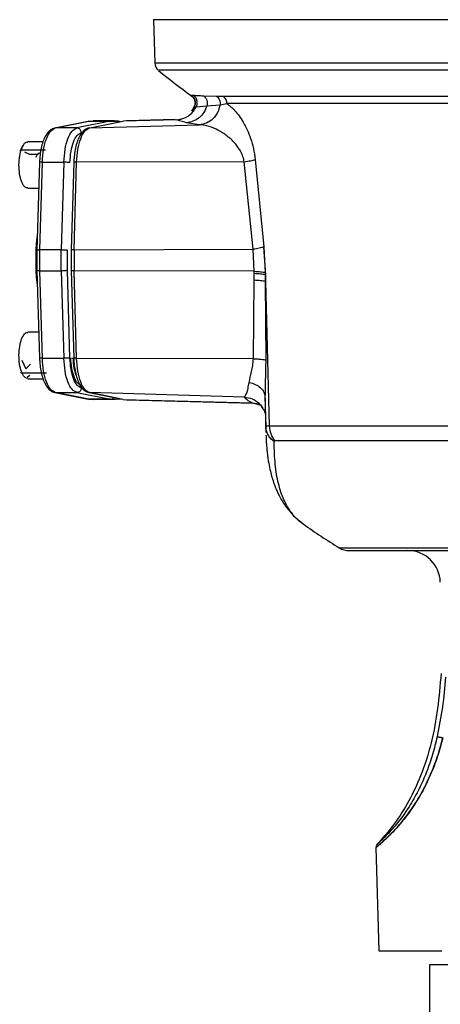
# Model space of a CAD drawing. Header units: millimetres. Extents: x 180 to 1986, y 18 to 1593.
# Tile 14 of 50: x 690 to 781, y 854 to 1066. Entities that reach past the tile are written whole.
import ezdxf

# ---------------------------------------------------------------- set-up
doc = ezdxf.new("R2010")
doc.units = ezdxf.units.MM

msp = doc.modelspace()

# ---------------------------------------------------------------- linework, layer by layer
at = {"color": 7, "linetype": 'Continuous', "lineweight": 25}
for p, q in [((719.09, 1066.34), (719.34, 1056.95)), ((727.24, 1050.06), (727.67, 1050.07)), ((729.86, 1049.95), (732.64, 1049.88)), ((732.64, 1049.88), (734.06, 1049.85)), ((727.86, 1047.7), (727.36, 1046.73)), ((727.88, 1047.59), (728.28, 1047.57)), ((728.28, 1047.57), (730.59, 1047.79)), ((730.59, 1047.79), (733.4, 1047.97)), ((733.4, 1047.97), (734.84, 1048.28)), ((727.33, 1046.76), (727.23, 1046.61)), ((705.03, 1044.44), (697.79, 1043)), ((697.96, 1043.02), (705.17, 1044.45)), ((709.79, 1044.45), (702.58, 1043.02)), ((705.17, 1044.45), (705.01, 1044.41)), ((705.17, 1044.45), (709.79, 1044.45)), ((705.32, 1043.04), (712.53, 1044.47)), ((705.32, 1043.04), (728.98, 1043.71)), ((710.66, 1044.53), (706.04, 1044.53)), ((709.79, 1044.45), (711.53, 1044.45)), ((711.53, 1044.45), (710.31, 1044.45)), ((711.97, 1044.36), (711.53, 1044.45)), ((724.1, 1044.8), (712.53, 1044.47)), ((723.77, 1044.85), (713.27, 1044.56)), ((728.98, 1043.71), (726.18, 1044.16)), ((697.96, 1043.02), (697.8, 1042.98)), ((702.58, 1043.02), (697.96, 1043.02)), ((695.27, 1040.04), (692, 1040.04)), ((695.8, 1038.26), (690.54, 1038.26)), ((692.45, 1037.29), (691.34, 1037.8)), ((694.04, 1037.29), (692.45, 1037.29)), ((694.52, 1035.65), (693.97, 1016.72)), ((694.59, 1016.81), (695.14, 1035.65)), ((695.14, 1035.65), (699.76, 1035.65)), ((699.76, 1035.65), (699.21, 1016.81)), ((701.9, 1035.65), (701.35, 1016.76)), ((701.95, 1016.81), (702.49, 1035.65)), ((738.62, 1035.73), (702.49, 1035.65)), ((740.55, 1016.89), (738.62, 1035.73)), ((740.98, 1036.24), (742.84, 1017.4)), ((692, 1030.04), (694.36, 1030.04)), ((699.21, 1016.81), (694.59, 1016.81)), ((694.59, 1012.26), (694.59, 1016.81)), ((699.21, 1012.26), (699.21, 1016.81)), ((700.51, 1012.34), (700.51, 1016.73)), ((701.95, 1016.81), (740.55, 1016.89)), ((701.95, 1016.81), (701.95, 1012.26)), ((740.78, 1012.18), (740.55, 1016.88)), ((743.25, 1011.41), (742.84, 1017.39)), ((742.84, 1017.39), (743.14, 1011.93)), ((693.97, 1012.34), (694.52, 993.47)), ((694.59, 1012.26), (699.21, 1012.26)), ((695.14, 993.42), (694.59, 1012.26)), ((699.21, 1012.26), (699.76, 993.42)), ((701.06, 993.5), (700.51, 1012.34)), ((701.35, 1012.34), (701.9, 993.47)), ((740.78, 1012.18), (701.95, 1012.26)), ((702.49, 993.42), (701.95, 1012.26)), ((740.74, 1010.23), (740.77, 1011.67)), ((740.77, 1011.67), (740.78, 1012.18)), ((743.14, 1011.42), (743.13, 1009.98)), ((743.14, 1011.93), (743.14, 1011.42)), ((743.14, 1011.42), (743.25, 1011.41)), ((743.27, 1009.97), (743.25, 1011.41)), ((740.58, 993.34), (740.74, 1010.23)), ((743.13, 1009.98), (743.27, 1009.97)), ((743.13, 1009.98), (743.25, 993.09)), ((744.09, 978.86), (743.27, 1009.97)), ((694.36, 999.03), (692, 999.03)), ((690.67, 993.03), (691.53, 991.14)), ((699.76, 993.42), (695.14, 993.42)), ((740.58, 993.34), (702.49, 993.42)), ((696.03, 990.2), (690.77, 990.2)), ((691.53, 991.14), (692.58, 992.14)), ((692, 989.03), (695.27, 989.03)), ((697.79, 986.07), (705, 984.64)), ((697.96, 986.05), (697.8, 986.09)), ((697.96, 986.05), (702.58, 986.05)), ((705.17, 984.62), (697.96, 986.05)), ((702.58, 986.05), (709.79, 984.62)), ((705.18, 986.04), (712.39, 984.61)), ((738.62, 985.08), (705.32, 986.03)), ((712.53, 984.59), (705.32, 986.03)), ((705.17, 984.62), (705.01, 984.65)), ((709.79, 984.62), (705.17, 984.62)), ((705.17, 984.62), (706.04, 984.53)), ((710.66, 984.53), (706.04, 984.53)), ((710.66, 984.53), (709.79, 984.62)), ((711.53, 984.62), (710.66, 984.53)), ((711.53, 984.62), (711.94, 984.7)), ((712.53, 984.59), (740.37, 983.81)), ((713.27, 984.51), (740.6, 983.74)), ((740.59, 983.74), (742.25, 983.34)), ((743.09, 985.19), (743.26, 978.71)), ((743.13, 982.9), (743.27, 977.45)), ((767, 888.09), (767.59, 865.83)), ((778.52, 862.83), (778.52, 845.83)), ((841.02, 862.83), (778.52, 862.83))]:
    msp.add_line(p, q, dxfattribs=at)
at = {"color": 8, "linetype": 'Continuous', "lineweight": 25}
for p, q in [((727.25, 1049.97), (727.24, 1050.06)), ((727.88, 1047.59), (727.33, 1046.76)), ((727.71, 1047.17), (727.44, 1046.59)), ((705, 1042.96), (705.32, 1043.04)), ((701.46, 993.49), (701.84, 993.44)), ((691.88, 989.34), (692.45, 989.78)), ((703.7, 987.01), (703.53, 987.05)), ((743.32, 977.45), (743.26, 978.71))]:
    msp.add_line(p, q, dxfattribs=at)
at = {"color": 7, "linetype": 'Continuous', "lineweight": 25}
for centre, radius, start, end in [((721.34, 1057.01), 2, 181.0751, 230.9103), ((824.11, 1183.52), 165, 230.9554, 234.0463), ((824.11, 1059.38), 125, 234.3784, 238.6632), ((761.19, 956.03), 4, 238.663, 270), ((773.86, 945.03), 7, 1.5, 90)]:
    msp.add_arc(centre, radius, start, end, dxfattribs=at)
for points in [[(934.53, 1066.33), (933.03, 1066.33), (930.04, 1066.33), (924.32, 1066.33), (917.78, 1066.33), (910.38, 1066.33), (902.23, 1066.33), (893.39, 1066.33), (883.95, 1066.33), (874, 1066.33), (863.63, 1066.33), (852.95, 1066.33), (842.07, 1066.33), (831.07, 1066.33), (820.08, 1066.33), (809.19, 1066.33), (798.51, 1066.33), (788.15, 1066.33), (778.2, 1066.33), (768.76, 1066.33), (759.92, 1066.33), (751.76, 1066.33), (744.37, 1066.33), (737.81, 1066.33), (732.15, 1066.33), (727.45, 1066.33), (723.74, 1066.33), (721.08, 1066.33), (719.4, 1066.33), (719.2, 1066.33), (719.09, 1066.33)], [(734.06, 1049.85), (735.59, 1049.85), (738.64, 1049.85), (744.77, 1049.85), (751.94, 1049.85), (760.18, 1049.85), (769.35, 1049.85), (779.33, 1049.85), (790, 1049.85), (801.2, 1049.85), (812.79, 1049.85), (824.63, 1049.85), (836.55, 1049.85), (848.4, 1049.85), (860.03, 1049.85), (871.25, 1049.85), (882.01, 1049.85), (888.59, 1049.85), (891.88, 1049.85)], [(734.06, 1049.85), (734.17, 1049.75), (734.39, 1049.56), (734.63, 1049.17), (734.8, 1048.74), (734.82, 1048.44), (734.84, 1048.28)], [(891.4, 1048.28), (888.13, 1048.28), (881.6, 1048.28), (870.93, 1048.28), (859.79, 1048.28), (848.26, 1048.28), (836.51, 1048.28), (824.68, 1048.28), (812.94, 1048.28), (801.44, 1048.28), (790.32, 1048.28), (779.75, 1048.28), (769.84, 1048.28), (760.75, 1048.28), (752.57, 1048.28), (745.46, 1048.28), (739.37, 1048.28), (736.35, 1048.28), (734.84, 1048.28)], [(702.49, 1035.65), (702.56, 1036.59), (702.69, 1038.47), (703.34, 1040.82), (704.24, 1042.53), (704.96, 1042.87), (705.32, 1043.04)], [(695.14, 1035.65), (695.2, 1036.58), (695.33, 1038.46), (695.98, 1040.8), (696.88, 1042.51), (697.6, 1042.85), (697.96, 1043.02)], [(699.76, 1035.65), (699.82, 1036.58), (699.95, 1038.46), (700.6, 1040.8), (701.5, 1042.51), (702.22, 1042.85), (702.58, 1043.02)], [(701.06, 1035.57), (701.12, 1036.39), (701.23, 1038.03), (701.8, 1040.08), (702.59, 1041.58), (703.22, 1041.87), (703.53, 1042.02)], [(703.53, 1042.02), (703.51, 1042.15), (703.48, 1042.41), (703.25, 1042.74), (702.94, 1042.97), (702.7, 1043), (702.58, 1043.02)], [(690.54, 1038.26), (690.5, 1038.26), (690.43, 1038.25), (690.36, 1038.21), (690.32, 1038.14), (690.34, 1038.09), (690.35, 1038.07)], [(701.06, 1035.57), (701, 1035.58), (700.87, 1035.6), (700.53, 1035.62), (700.14, 1035.64), (699.88, 1035.64), (699.76, 1035.65)], [(738.62, 1035.73), (739.1, 1035.81), (740.08, 1035.97), (740.68, 1036.15), (740.98, 1036.24)], [(699.21, 1016.81), (699.34, 1016.8), (699.59, 1016.8), (699.98, 1016.78), (700.32, 1016.76), (700.45, 1016.74), (700.51, 1016.73)], [(742.84, 1017.4), (742.54, 1017.31), (741.94, 1017.14), (741.01, 1016.97), (740.55, 1016.89)], [(700.51, 1012.34), (700.45, 1012.33), (700.32, 1012.31), (699.98, 1012.28), (699.59, 1012.27), (699.34, 1012.26), (699.21, 1012.26)], [(743.14, 1011.42), (742.83, 1011.46), (742.23, 1011.56), (741.26, 1011.63), (740.77, 1011.67)], [(740.78, 1012.18), (741.26, 1012.14), (742.23, 1012.07), (742.84, 1011.98), (743.14, 1011.93)], [(697.96, 986.05), (697.6, 986.22), (696.88, 986.56), (695.98, 988.26), (695.33, 990.61), (695.2, 992.48), (695.14, 993.42)], [(701.06, 993.5), (701, 993.49), (700.87, 993.47), (700.53, 993.44), (700.14, 993.43), (699.88, 993.42), (699.76, 993.42)], [(702.58, 986.05), (702.22, 986.22), (701.5, 986.56), (700.6, 988.26), (699.95, 990.61), (699.82, 992.48), (699.76, 993.42)], [(703.53, 987.05), (703.22, 987.2), (702.59, 987.49), (701.8, 988.98), (701.23, 991.04), (701.12, 992.68), (701.06, 993.5)], [(703.54, 987.55), (703.25, 987.68), (702.67, 987.96), (701.94, 989.34), (701.41, 991.25), (701.31, 992.77), (701.25, 993.54)], [(705.32, 986.03), (704.96, 986.19), (704.24, 986.53), (703.34, 988.25), (702.69, 990.6), (702.56, 992.48), (702.49, 993.42)], [(690.77, 990.2), (690.73, 990.21), (690.66, 990.21), (690.59, 990.27), (690.55, 990.34), (690.56, 990.4), (690.56, 990.43)], [(703.53, 987.05), (703.51, 986.92), (703.48, 986.66), (703.25, 986.33), (702.94, 986.1), (702.7, 986.07), (702.58, 986.05)], [(744.09, 978.86), (746.02, 978.86), (749.9, 978.86), (756.91, 978.86), (764.71, 978.86), (773.29, 978.86), (782.53, 978.86), (792.33, 978.86), (802.58, 978.86), (813.15, 978.86), (823.93, 978.86), (834.79, 978.86), (845.63, 978.86), (852.69, 978.86), (856.22, 978.86)], [(745.19, 975.64), (744.89, 976.12), (744.27, 977.08), (744.15, 978.27), (744.09, 978.86)], [(855.9, 975.64), (852.42, 975.64), (845.45, 975.64), (834.75, 975.64), (824.02, 975.64), (813.38, 975.64), (802.94, 975.64), (792.82, 975.64), (783.15, 975.64), (774.02, 975.64), (765.55, 975.64), (757.86, 975.64), (750.93, 975.64), (747.11, 975.64), (745.19, 975.64)], [(761.19, 952.03), (761.3, 952.03), (761.53, 952.03), (763.39, 952.03), (766.32, 952.03), (770.38, 952.03), (775.47, 952.03), (781.51, 952.03), (788.41, 952.03), (796.03, 952.03), (804.25, 952.03), (812.93, 952.03), (821.92, 952.03), (831.07, 952.03), (840.22, 952.03), (849.21, 952.03), (857.89, 952.03), (866.12, 952.03), (873.74, 952.03), (880.64, 952.03), (886.66, 952.03), (891.82, 952.03), (894.37, 952.03), (895.64, 952.03)], [(767.59, 865.83), (767.64, 865.83), (767.75, 865.83), (768.61, 865.83), (769.95, 865.83), (771.73, 865.83), (773.86, 865.83), (776.22, 865.83), (778.72, 865.83), (780.35, 865.83), (781.16, 865.83)]]:
    msp.add_open_spline(points, degree=3, dxfattribs=at)
at = {"color": 8, "linetype": 'Continuous', "lineweight": 25}
for points, knots in [([(905.77, 1056.95), (903.39, 1056.95), (898.62, 1056.95), (890.84, 1056.95), (882.68, 1056.95), (874.15, 1056.95), (865.31, 1056.95), (856.22, 1056.95), (846.96, 1056.95), (837.59, 1056.95), (828.17, 1056.95), (818.77, 1056.95), (809.46, 1056.95), (800.3, 1056.95), (791.36, 1056.95), (782.7, 1056.95), (774.38, 1056.95), (766.47, 1056.95), (759.02, 1056.95), (752.07, 1056.95), (745.69, 1056.95), (739.91, 1056.95), (734.78, 1056.95), (730.33, 1056.95), (726.59, 1056.95), (723.6, 1056.95), (721.36, 1056.95), (719.95, 1056.95), (719.3, 1056.95), (719.4, 1056.95), (719.43, 1056.95)], [0, 0, 0, 0, 0.036579, 0.073157, 0.109736, 0.146315, 0.182893, 0.219472, 0.256051, 0.29263, 0.329208, 0.365787, 0.402366, 0.438944, 0.475523, 0.512102, 0.54868, 0.585259, 0.621838, 0.658416, 0.694995, 0.731574, 0.768153, 0.804731, 0.84131, 0.877889, 0.914467, 0.951046, 0.987625, 1, 1, 1, 1]), ([(902.16, 1055.45), (898.93, 1055.45), (892.46, 1055.45), (881.78, 1055.45), (870.54, 1055.45), (858.8, 1055.45), (846.72, 1055.45), (834.45, 1055.45), (822.14, 1055.45), (809.94, 1055.45), (798, 1055.45), (786.46, 1055.45), (775.47, 1055.45), (765.17, 1055.45), (755.67, 1055.45), (747.09, 1055.45), (739.54, 1055.45), (733.12, 1055.45), (727.9, 1055.45), (723.92, 1055.45), (721.34, 1055.45), (720.09, 1055.45), (720.21, 1055.45), (720.24, 1055.45)], [0, 0, 0, 0, 0.048888, 0.097776, 0.146664, 0.195552, 0.24444, 0.293329, 0.342217, 0.391105, 0.439993, 0.488881, 0.537769, 0.586657, 0.635545, 0.684433, 0.733321, 0.782209, 0.831098, 0.879986, 0.928874, 0.977762, 1, 1, 1, 1]), ([(695.14, 1035.65), (695.02, 1035.64), (694.79, 1035.64), (694.57, 1035.62), (694.53, 1035.61), (694.52, 1035.6)], [0, 0, 0, 0, 0.333618, 0.667236, 1, 1, 1, 1]), ([(702.49, 1035.65), (702.38, 1035.65), (702.16, 1035.64), (701.94, 1035.63), (701.92, 1035.61), (701.9, 1035.6)], [0, 0, 0, 0, 0.335498, 0.670996, 1, 1, 1, 1]), ([(694.06, 1009.29), (694.01, 1009.67), (693.8, 1011.35), (693.75, 1014.53), (693.8, 1017.71), (694.01, 1019.4), (694.06, 1019.78)], [0, 0, 0, 0, 0.110891, 0.5, 0.889109, 1, 1, 1, 1]), ([(693.97, 1016.76), (693.99, 1016.77), (694.02, 1016.78), (694.25, 1016.8), (694.47, 1016.8), (694.59, 1016.81)], [0, 0, 0, 0, 0.332764, 0.666382, 1, 1, 1, 1]), ([(701.95, 1016.81), (701.84, 1016.81), (701.61, 1016.8), (701.4, 1016.79), (701.37, 1016.77), (701.35, 1016.76)], [0, 0, 0, 0, 0.335498, 0.670996, 1, 1, 1, 1]), ([(694.59, 1012.26), (694.47, 1012.26), (694.25, 1012.27), (694.02, 1012.28), (693.99, 1012.3), (693.97, 1012.31)], [0, 0, 0, 0, 0.333618, 0.667235, 1, 1, 1, 1]), ([(701.95, 1012.26), (701.84, 1012.26), (701.61, 1012.26), (701.4, 1012.28), (701.37, 1012.3), (701.35, 1012.31)], [0, 0, 0, 0, 0.335498, 0.670996, 1, 1, 1, 1]), ([(695.14, 993.42), (695.02, 993.42), (694.79, 993.43), (694.57, 993.44), (694.53, 993.46), (694.52, 993.47)], [0, 0, 0, 0, 0.333618, 0.667236, 1, 1, 1, 1]), ([(702.49, 993.42), (702.38, 993.42), (702.16, 993.42), (701.94, 993.44), (701.92, 993.46), (701.9, 993.47)], [0, 0, 0, 0, 0.335498, 0.670996, 1, 1, 1, 1]), ([(709.79, 984.62), (709.91, 984.64), (710.15, 984.67), (710.4, 984.83), (710.48, 984.96), (710.5, 984.99)], [0, 0, 0, 0, 0.4483614, 0.8967229, 1, 1, 1, 1]), ([(711.31, 984.83), (711.21, 984.74), (711.02, 984.57), (710.78, 984.55), (710.66, 984.53)], [0, 0, 0, 0, 0.4986944, 1, 1, 1, 1]), ([(738.62, 985.08), (739.21, 984.99), (740.43, 984.79), (741.83, 983.88), (742.32, 983.03), (742.49, 982.74)], [0, 0, 0, 0, 0.3787283, 0.7854947, 1, 1, 1, 1]), ([(740.37, 983.81), (740.99, 983.77), (741.67, 983.72), (742.2, 983.34), (742.25, 983.3)], [0, 0, 0, 0, 0.90771, 1, 1, 1, 1]), ([(743.09, 985.19), (743.1, 984.47), (743.11, 983.54), (743.13, 982.92), (743.14, 982.78)], [0, 0, 0, 0, 0.780465, 1, 1, 1, 1]), ([(751.33, 957.8), (751.25, 957.85), (750.23, 958.41), (748.81, 960.07), (747.07, 962.85), (745.92, 966.36), (745.2, 970.48), (745.1, 973.8), (745.05, 975.48)], [0, 0, 0, 0, 0.0179182, 0.2151652, 0.4091477, 0.6073779, 0.8013373, 1, 1, 1, 1]), ([(759.11, 952.62), (759.11, 952.62), (758.9, 952.62), (759.61, 952.62), (761.33, 952.62), (764.4, 952.62), (768.57, 952.62), (773.81, 952.62), (780.04, 952.62), (787.14, 952.62), (794.99, 952.62), (803.45, 952.62), (812.39, 952.62), (821.65, 952.62), (831.07, 952.62), (840.49, 952.62), (849.75, 952.62), (858.69, 952.62), (867.16, 952.62), (875.01, 952.62), (882.11, 952.62), (888.32, 952.62), (893.63, 952.62), (896.25, 952.62), (897.56, 952.62)], [0, 0, 0, 0, 0.00003, 0.047648, 0.095265, 0.142883, 0.190501, 0.238118, 0.285736, 0.333354, 0.380971, 0.428589, 0.476206, 0.523824, 0.571442, 0.619059, 0.666677, 0.714294, 0.761912, 0.80953, 0.857147, 0.904765, 0.952382, 1, 1, 1, 1]), ([(767.01, 888.09), (767.01, 888.09), (766.94, 888.04), (767.17, 888.22), (767.71, 888.67), (768.59, 889.45), (769.68, 890.46), (770.9, 891.7), (772.15, 893.1), (773.42, 894.65), (775.03, 896.85), (776.9, 899.84), (778.75, 903.63), (780.29, 907.59), (781.02, 910.33), (781.39, 911.72)], [0, 0, 0, 0, 0.001695, 0.064108, 0.127121, 0.188928, 0.252486, 0.313852, 0.377767, 0.438443, 0.501796, 0.626453, 0.750377, 0.872964, 1, 1, 1, 1]), ([(780.19, 911.97), (779.88, 910.68), (779.25, 908.1), (777.94, 904.35), (776.35, 900.72), (774.43, 897.25), (772.58, 894.57), (771.05, 892.67), (769.92, 891.39), (768.88, 890.31), (768.01, 889.47), (767.46, 888.97), (767.22, 888.75), (767.29, 888.81), (767.29, 888.81)], [0, 0, 0, 0, 0.123162, 0.245335, 0.367337, 0.49082, 0.614633, 0.676895, 0.740091, 0.803516, 0.867017, 0.931147, 0.995134, 1, 1, 1, 1]), ([(781.39, 911.72), (781.02, 910.33), (780.29, 907.6), (778.75, 903.62), (776.89, 899.83), (775.01, 896.82), (773.39, 894.61), (772.11, 893.05), (770.85, 891.65), (769.63, 890.41), (768.56, 889.41), (767.71, 888.67), (767.41, 888.43), (767.28, 888.31)], [0, 0, 0, 0, 0.136637, 0.268495, 0.403239, 0.537453, 0.606454, 0.672505, 0.741439, 0.807627, 0.876309, 0.943112, 1, 1, 1, 1])]:
    msp.add_open_spline(points, degree=3, knots=knots, dxfattribs=at)
at = {"color": 7, "linetype": 'Continuous', "lineweight": 25}
for points, knots in [([(727.21, 1049.97), (727.47, 1049.73), (727.87, 1049.33), (728.08, 1048.4), (727.95, 1047.91), (727.88, 1047.66)], [0, 0, 0, 0, 0.4510924, 0.7163767, 1, 1, 1, 1]), ([(727.24, 1050.06), (727.41, 1049.91), (727.75, 1049.6), (728.04, 1048.95), (728.1, 1048.24), (727.95, 1047.81), (727.88, 1047.59)], [0, 0, 0, 0, 0.24241, 0.5, 0.75759, 1, 1, 1, 1]), ([(727.67, 1050.07), (727.94, 1050.05), (728.5, 1050.01), (729.4, 1049.97), (729.86, 1049.95)], [0, 0, 0, 0, 0.485332, 1, 1, 1, 1]), ([(728.28, 1047.57), (728.36, 1047.78), (728.53, 1048.22), (728.47, 1048.94), (728.19, 1049.61), (727.84, 1049.92), (727.67, 1050.07)], [0, 0, 0, 0, 0.242175, 0.5, 0.757825, 1, 1, 1, 1]), ([(729.86, 1049.95), (730.01, 1049.82), (730.31, 1049.55), (730.58, 1049), (730.7, 1048.38), (730.63, 1047.98), (730.59, 1047.79)], [0, 0, 0, 0, 0.244113, 0.5, 0.755887, 1, 1, 1, 1]), ([(732.64, 1049.88), (732.77, 1049.77), (733.03, 1049.53), (733.29, 1049.05), (733.43, 1048.52), (733.41, 1048.15), (733.4, 1047.97)], [0, 0, 0, 0, 0.245311, 0.5, 0.754689, 1, 1, 1, 1]), ([(724.1, 1044.8), (724.51, 1044.85), (725.36, 1044.97), (726.54, 1045.55), (727.59, 1046.41), (728.05, 1047.19), (728.28, 1047.57)], [0, 0, 0, 0, 0.236695, 0.487728, 0.74522, 1, 1, 1, 1]), ([(730.59, 1047.79), (730.4, 1047.3), (730.03, 1046.32), (728.94, 1045.16), (727.62, 1044.38), (726.65, 1044.23), (726.18, 1044.16)], [0, 0, 0, 0, 0.253094, 0.512282, 0.764885, 1, 1, 1, 1]), ([(733.4, 1047.97), (733.26, 1047.43), (732.98, 1046.31), (731.92, 1044.93), (730.53, 1043.98), (729.49, 1043.8), (728.98, 1043.71)], [0, 0, 0, 0, 0.2483827, 0.5077821, 0.7629444, 1, 1, 1, 1]), ([(734.84, 1048.28), (735.42, 1047.84), (736.3, 1047.17), (737.51, 1045.64), (738.41, 1044.28), (739.26, 1042.66), (740.02, 1040.77), (740.66, 1038.63), (740.87, 1037.03), (740.98, 1036.24)], [0, 0, 0, 0, 0.249653, 0.374448, 0.498985, 0.624573, 0.749449, 0.875005, 1, 1, 1, 1]), ([(726.18, 1044.16), (725.74, 1044.26), (724.85, 1044.46), (724.35, 1044.69), (724.1, 1044.8)], [0, 0, 0, 0, 0.5009894, 1, 1, 1, 1]), ([(738.62, 1035.73), (738.54, 1036.09), (738.42, 1036.65), (738.14, 1037.34), (737.84, 1037.99), (737.39, 1038.74), (736.75, 1039.59), (735.98, 1040.41), (735.11, 1041.17), (733.96, 1042.01), (732.44, 1042.87), (730.67, 1043.52), (729.51, 1043.65), (728.98, 1043.71)], [0, 0, 0, 0, 0.059466, 0.091571, 0.125565, 0.184489, 0.250684, 0.331149, 0.414376, 0.500432, 0.655839, 0.84116, 1, 1, 1, 1]), ([(697.79, 1043), (697.61, 1042.95), (697.16, 1042.82), (696.56, 1042.36), (695.97, 1041.65), (695.45, 1040.66), (695.03, 1039.41), (694.72, 1037.99), (694.57, 1036.69), (694.53, 1035.88), (694.52, 1035.6)], [0, 0, 0, 0, 0.084565, 0.202136, 0.330879, 0.476551, 0.627071, 0.77484, 0.920529, 1, 1, 1, 1]), ([(705.18, 1043.03), (705, 1042.97), (704.55, 1042.85), (703.95, 1042.39), (703.36, 1041.67), (702.84, 1040.68), (702.41, 1039.44), (702.11, 1038.01), (701.95, 1036.71), (701.91, 1035.89), (701.9, 1035.6)], [0, 0, 0, 0, 0.084385, 0.201813, 0.330371, 0.475784, 0.626045, 0.773571, 0.919022, 1, 1, 1, 1]), ([(691.05, 1039.33), (691, 1039.29), (690.72, 1039.11), (690.51, 1038.54), (690.35, 1038.07)], [0, 0, 0, 0, 0.183878, 1, 1, 1, 1]), ([(690.54, 1038.26), (690.72, 1038.7), (691.08, 1039.58), (691.64, 1040.11), (691.94, 1039.99), (692, 1039.97)], [0, 0, 0, 0, 0.451149, 0.902299, 1, 1, 1, 1]), ([(692, 1030.1), (691.81, 1030.12), (691.36, 1030.17), (690.74, 1031.13), (690.26, 1032.68), (690.05, 1034.6), (690.12, 1036.61), (690.4, 1037.71), (690.54, 1038.26)], [0, 0, 0, 0, 0.135463, 0.30837, 0.481278, 0.654185, 0.827093, 1, 1, 1, 1]), ([(694.69, 1037.49), (694.59, 1037.54), (694.38, 1037.64), (694.03, 1037.36), (693.84, 1036.9), (693.75, 1036.68)], [0, 0, 0, 0, 0.266979, 0.633489, 1, 1, 1, 1]), ([(693.97, 1016.76), (693.96, 1016.22), (693.92, 1014.74), (693.95, 1013.26), (693.97, 1012.31)], [0, 0, 0, 0, 0.361868, 1, 1, 1, 1]), ([(701.35, 1016.76), (701.34, 1016.22), (701.3, 1014.74), (701.33, 1013.25), (701.35, 1012.31)], [0, 0, 0, 0, 0.361707, 1, 1, 1, 1]), ([(743.13, 1009.98), (742.83, 1010.03), (742.22, 1010.12), (741.23, 1010.19), (740.74, 1010.23)], [0, 0, 0, 0, 0.5, 1, 1, 1, 1]), ([(690.77, 990.2), (690.59, 990.68), (690.25, 991.64), (690.05, 993.6), (690.13, 995.57), (690.5, 997.34), (691.1, 998.54), (691.64, 999.09), (691.94, 998.98), (692, 998.96)], [0, 0, 0, 0, 0.160861, 0.321721, 0.482582, 0.643443, 0.804303, 0.965164, 1, 1, 1, 1]), ([(694.52, 993.47), (694.53, 993.2), (694.56, 992.41), (694.72, 991.13), (695.01, 989.72), (695.43, 988.46), (695.96, 987.43), (696.57, 986.68), (697.2, 986.23), (697.63, 986.11), (697.79, 986.07)], [0, 0, 0, 0, 0.07583, 0.220407, 0.366007, 0.513515, 0.664528, 0.803952, 0.925132, 1, 1, 1, 1]), ([(702.4, 989.8), (702.24, 990.3), (701.9, 991.39), (701.81, 992.79), (701.77, 993.55)], [0, 0, 0, 0, 0.459283, 1, 1, 1, 1]), ([(701.9, 993.47), (701.91, 993.19), (701.94, 992.4), (702.1, 991.12), (702.39, 989.71), (702.81, 988.45), (703.34, 987.42), (703.95, 986.66), (704.58, 986.21), (705.02, 986.09), (705.18, 986.04)], [0, 0, 0, 0, 0.075702, 0.220033, 0.365379, 0.512615, 0.663319, 0.802676, 0.923871, 1, 1, 1, 1]), ([(739.68, 988.25), (739.84, 988.99), (740.08, 990.1), (740.49, 991.87), (740.55, 992.85), (740.58, 993.34)], [0, 0, 0, 0, 0.499229, 0.750162, 1, 1, 1, 1]), ([(740.58, 993.34), (740.88, 993.32), (741.47, 993.3), (742.22, 993.24), (742.85, 993.17), (743.11, 993.12), (743.25, 993.09)], [0, 0, 0, 0, 0.247476, 0.5, 0.752524, 1, 1, 1, 1]), ([(743.25, 993.09), (743.22, 991.66), (743.16, 988.92), (743.11, 986.39), (743.09, 985.19)], [0, 0, 0, 0, 0.524681, 1, 1, 1, 1]), ([(692, 989.09), (691.8, 989.11), (691.35, 989.14), (690.98, 989.82), (690.77, 990.2)], [0, 0, 0, 0, 0.439286, 1, 1, 1, 1]), ([(738.62, 985.08), (738.68, 985.12), (738.8, 985.21), (738.99, 985.53), (739.2, 986.05), (739.44, 986.88), (739.6, 987.79), (739.68, 988.25)], [0, 0, 0, 0, 0.173972, 0.342691, 0.500194, 0.749137, 1, 1, 1, 1]), ([(739.68, 988.25), (740.14, 988.12), (741.08, 987.85), (742.17, 987.11), (742.92, 986.2), (743.03, 985.52), (743.09, 985.19)], [0, 0, 0, 0, 0.244104, 0.5, 0.755896, 1, 1, 1, 1]), ([(740.37, 983.81), (739.96, 984.03), (739.14, 984.46), (738.79, 984.88), (738.62, 985.08)], [0, 0, 0, 0, 0.5000374, 1, 1, 1, 1]), ([(742.16, 983.37), (742.13, 983.38), (742.04, 983.43), (742.34, 983.07), (742.57, 982.79)], [0, 0, 0, 0, 0.23257, 1, 1, 1, 1]), ([(742.49, 982.74), (742.68, 982.49), (743.1, 981.96), (743.17, 981.27), (743.21, 980.9)], [0, 0, 0, 0, 0.451087, 1, 1, 1, 1]), ([(744.09, 978.86), (743.84, 978.85), (743.37, 978.83), (743.29, 978.75), (743.26, 978.71)], [0, 0, 0, 0, 0.518383, 1, 1, 1, 1]), ([(745.05, 975.48), (744.8, 975.69), (744.28, 976.12), (743.73, 976.92), (743.35, 977.79), (743.29, 978.41), (743.26, 978.71)], [0, 0, 0, 0, 0.247176, 0.5, 0.752824, 1, 1, 1, 1]), ([(743.29, 976.9), (743.34, 975.85), (743.44, 973.92), (743.76, 971.48), (744.12, 969.58), (744.5, 968.05), (744.89, 966.82), (745.28, 965.73), (745.68, 964.79), (746.17, 963.77), (746.84, 962.56), (747.85, 961.08), (749.3, 959.36), (750.6, 958.33), (751.31, 957.78)], [0, 0, 0, 0, 0.124238, 0.229371, 0.315531, 0.384855, 0.452459, 0.50154, 0.551305, 0.601809, 0.665697, 0.753439, 0.865212, 1, 1, 1, 1]), ([(745.19, 975.64), (745.17, 975.64), (745.13, 975.63), (745.07, 975.59), (745.06, 975.53), (745.05, 975.48)], [0, 0, 0, 0, 0.247599, 0.501003, 1, 1, 1, 1]), ([(781.02, 925.53), (780.81, 923.04), (780.38, 918.04), (779.06, 910.63), (776.93, 903.96), (774.17, 898.12), (771.04, 893.06), (768.41, 890.1), (767.1, 888.61)], [0, 0, 0, 0, 0.186483, 0.372873, 0.559285, 0.705804, 0.852487, 1, 1, 1, 1]), ([(781.99, 924.78), (781.8, 922.62), (781.41, 918.32), (780.6, 914.08), (780.19, 911.97)], [0, 0, 0, 0, 0.5014718, 1, 1, 1, 1]), ([(780.19, 911.97), (780.23, 911.96), (780.29, 911.96), (780.46, 911.92), (780.62, 911.89), (780.81, 911.85), (781.07, 911.8), (781.26, 911.75), (781.39, 911.72)], [0, 0, 0, 0, 0.238555, 0.36778, 0.5, 0.63222, 0.761445, 1, 1, 1, 1]), ([(767.28, 888.8), (767.24, 888.75), (767.15, 888.65), (767.06, 888.47), (767.01, 888.28), (767.01, 888.15), (767, 888.09)], [0, 0, 0, 0, 0.247574, 0.499999, 0.752425, 1, 1, 1, 1])]:
    msp.add_open_spline(points, degree=3, knots=knots, dxfattribs=at)

doc.saveas('drawing.dxf')
